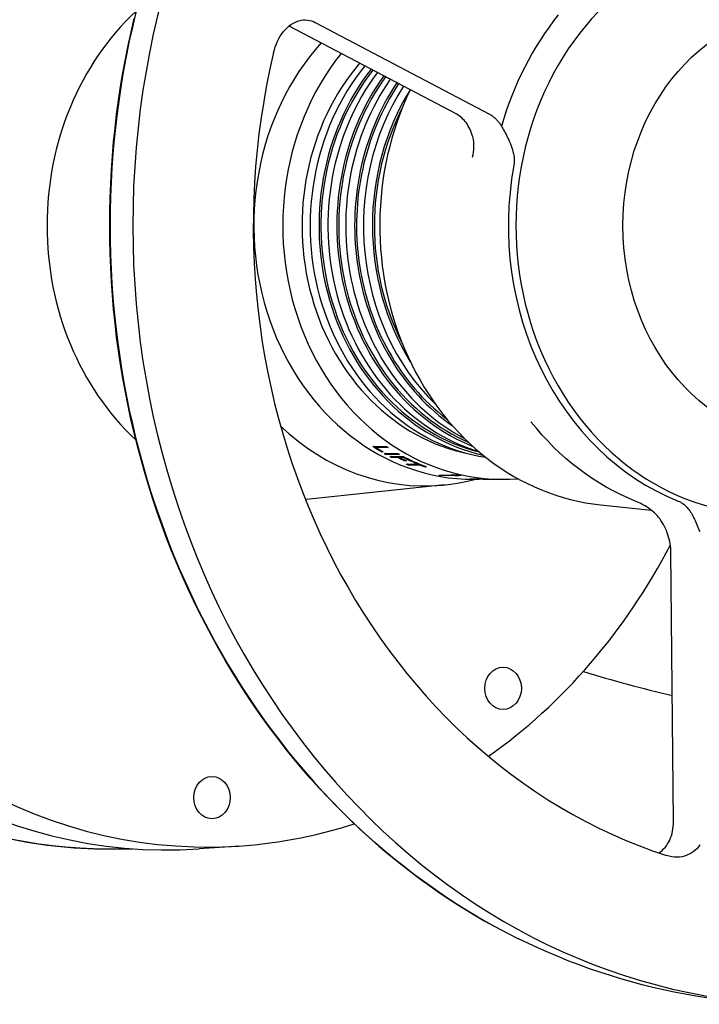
# Model space of a CAD drawing. Header units: millimetres. Extents: x 1916 to 7427, y 940 to 2454.
# Tile 14 of 26: x 2204 to 2357, y 2104 to 2325. Entities that reach past the tile are written whole.
import ezdxf

# ---------------------------------------------------------------- set-up
doc = ezdxf.new("R2010")
doc.units = ezdxf.units.MM
doc.layers.add('DETAIL', color=2, linetype='Continuous')

msp = doc.modelspace()

# ---------------------------------------------------------------- linework, layer by layer
at = {"layer": 'DETAIL'}
for p, q in [((2302.57, 2303.6), (2264.91, 2323.44)), ((2270.78, 2324.24), (2309.98, 2303.6)), ((2283.73, 2228.99), (2286.73, 2228.99)), ((2284.54, 2228.81), (2284.5, 2228.72)), ((2287.14, 2228.72), (2284.5, 2228.72)), ((2287.01, 2228.81), (2284.54, 2228.81)), ((2285.76, 2227.84), (2285.73, 2227.75)), ((2286.08, 2227.75), (2285.73, 2227.75)), ((2285.93, 2227.84), (2285.76, 2227.84)), ((2286.31, 2227.41), (2289.31, 2227.41)), ((2286.78, 2227.26), (2286.74, 2227.17)), ((2289.74, 2227.17), (2286.74, 2227.17)), ((2289.58, 2227.26), (2286.78, 2227.26)), ((2287.53, 2226.75), (2290.53, 2226.75)), ((2288.01, 2226.61), (2287.97, 2226.52)), ((2289.33, 2226.52), (2287.97, 2226.52)), ((2289.37, 2226.61), (2288.01, 2226.61)), ((2289.37, 2226.61), (2289.33, 2226.52)), ((2289.72, 2226.61), (2289.69, 2226.52)), ((2290.62, 2226.52), (2289.69, 2226.52)), ((2290.65, 2226.61), (2289.72, 2226.61)), ((2290.65, 2226.61), (2290.62, 2226.52)), ((2290.94, 2225.84), (2290.91, 2225.75)), ((2291.26, 2225.75), (2290.91, 2225.75)), ((2291.06, 2225.84), (2290.94, 2225.84)), ((2292.47, 2225.73), (2292.43, 2225.64)), ((2292.79, 2225.64), (2292.43, 2225.64)), ((2292.59, 2225.73), (2292.47, 2225.73)), ((2292.76, 2225.49), (2293.12, 2225.49)), ((2291.24, 2225), (2293.88, 2225)), ((2291.72, 2224.91), (2291.69, 2224.81)), ((2294.33, 2224.81), (2291.69, 2224.81)), ((2294.36, 2224.91), (2291.72, 2224.91)), ((2293.91, 2225.09), (2293.88, 2225)), ((2294.36, 2224.91), (2294.33, 2224.81)), ((2295.49, 2224.47), (2295.47, 2224.37)), ((2295.82, 2224.37), (2295.47, 2224.37)), ((2295.57, 2224.47), (2295.49, 2224.47)), ((2298.57, 2222.53), (2301.98, 2222.53)), ((2298.75, 2222.53), (2298.74, 2222.49)), ((2302.15, 2222.49), (2298.74, 2222.49)), ((2301.99, 2222.61), (2301.98, 2222.53)), ((2301.99, 2222.59), (2302.17, 2222.59)), ((2302.17, 2222.59), (2302.15, 2222.49)), ((2302.72, 2222.48), (2302.71, 2222.38)), ((2306.35, 2221.6), (2307.6, 2221.6)), ((2311.6, 2221.6), (2312.85, 2221.6)), ((2299.8, 2220.35), (2268.86, 2217.09)), ((2334.89, 2215.85), (2346.35, 2214.65)), ((2351.28, 2144.69), (2350.72, 2205.25)), ((2253.81, 2139.22), (2244.69, 2138.58)), ((2224.11, 2138.6), (2229.76, 2138.6))]:
    msp.add_line(p, q, dxfattribs=at)
at = {"layer": 'DETAIL', "flags": 128}
for points in [[(2314.66, 2119.26), (2312.17, 2120.56), (2309.7, 2121.91), (2307.26, 2123.31), (2304.83, 2124.76), (2302.43, 2126.26), (2300.06, 2127.82), (2297.71, 2129.42), (2295.38, 2131.07), (2293.08, 2132.76), (2290.81, 2134.51), (2288.57, 2136.3), (2286.35, 2138.13), (2284.16, 2140.02), (2282.01, 2141.94), (2279.88, 2143.92), (2277.78, 2145.93), (2275.72, 2147.99), (2273.69, 2150.09), (2271.7, 2152.24), (2269.73, 2154.42), (2267.81, 2156.65), (2265.92, 2158.91), (2264.06, 2161.22), (2262.24, 2163.56), (2260.46, 2165.94), (2258.71, 2168.35), (2257.01, 2170.81), (2255.34, 2173.29), (2253.71, 2175.81), (2252.12, 2178.37), (2250.57, 2180.95), (2249.06, 2183.57), (2247.59, 2186.22), (2246.17, 2188.9), (2244.79, 2191.6), (2243.45, 2194.34), (2242.15, 2197.1), (2240.9, 2199.89), (2239.69, 2202.71), (2238.52, 2205.55), (2237.4, 2208.41), (2236.33, 2211.3), (2235.3, 2214.21), (2234.32, 2217.14), (2233.38, 2220.09), (2232.48, 2223.05), (2231.64, 2226.04), (2230.84, 2229.04), (2230.09, 2232.06), (2229.38, 2235.1), (2228.73, 2238.14), (2228.12, 2241.2), (2227.56, 2244.28), (2227.04, 2247.36), (2226.58, 2250.46), (2226.16, 2253.56), (2225.8, 2256.67), (2225.48, 2259.79), (2225.21, 2262.92), (2224.99, 2266.05), (2224.82, 2269.18), (2224.7, 2272.32), (2224.62, 2275.46), (2224.6, 2278.6), (2224.62, 2281.74), (2224.69, 2284.87), (2224.82, 2288.01), (2224.99, 2291.15), (2225.21, 2294.28), (2225.48, 2297.4), (2225.8, 2300.52), (2226.16, 2303.63), (2226.58, 2306.73), (2227.04, 2309.83), (2227.56, 2312.91), (2228.12, 2315.99), (2228.73, 2319.05), (2229.39, 2322.09), (2230.09, 2325.13)], [(2261.43, 2317.46), (2261.6, 2318.11), (2261.81, 2318.76), (2262.05, 2319.4), (2262.32, 2320.02), (2262.62, 2320.61), (2262.94, 2321.18), (2263.3, 2321.71), (2263.67, 2322.2), (2264.07, 2322.65), (2264.48, 2323.06), (2264.89, 2323.43), (2265.31, 2323.75), (2265.75, 2324.02), (2266.2, 2324.26), (2266.66, 2324.46), (2267.13, 2324.62), (2267.61, 2324.73), (2268.08, 2324.8), (2268.56, 2324.81), (2269.03, 2324.78), (2269.49, 2324.71), (2269.94, 2324.59), (2270.37, 2324.44), (2270.78, 2324.24)], [(2306.2, 2298.51), (2306.07, 2298.95), (2305.92, 2299.38), (2305.75, 2299.8), (2305.58, 2300.21), (2305.39, 2300.59), (2305.18, 2300.96), (2304.97, 2301.31), (2304.74, 2301.65), (2304.5, 2301.96), (2304.25, 2302.26), (2303.99, 2302.53), (2303.73, 2302.79), (2303.45, 2303.02), (2303.16, 2303.24), (2302.87, 2303.43), (2302.57, 2303.6)], [(2309.98, 2303.6), (2310.11, 2303.53), (2310.23, 2303.46), (2310.35, 2303.38), (2310.47, 2303.3), (2310.59, 2303.22), (2310.71, 2303.13), (2310.83, 2303.04), (2310.95, 2302.95), (2311.07, 2302.85), (2311.18, 2302.75), (2311.3, 2302.64), (2311.41, 2302.53), (2311.52, 2302.41), (2311.63, 2302.29), (2311.74, 2302.17), (2311.85, 2302.05), (2311.95, 2301.92), (2312.06, 2301.78), (2312.16, 2301.65), (2312.25, 2301.51), (2312.35, 2301.37), (2312.45, 2301.22), (2312.54, 2301.07), (2312.63, 2300.92)], [(2312.63, 2300.92), (2312.77, 2300.66), (2312.93, 2300.38), (2313.1, 2300.08), (2313.29, 2299.75), (2313.48, 2299.41), (2313.67, 2299.05), (2313.87, 2298.67), (2314.07, 2298.27), (2314.26, 2297.86), (2314.46, 2297.43), (2314.64, 2296.98), (2314.81, 2296.54), (2314.97, 2296.1), (2315.11, 2295.66), (2315.22, 2295.23), (2315.32, 2294.8), (2315.4, 2294.37), (2315.46, 2293.95), (2315.49, 2293.57), (2315.5, 2293.21), (2315.49, 2292.89), (2315.47, 2292.6), (2315.44, 2292.34), (2315.4, 2292.11)], [(2306.13, 2293.94), (2306.25, 2294.53), (2306.34, 2295.11), (2306.41, 2295.69), (2306.44, 2296.26), (2306.45, 2296.82), (2306.41, 2297.39), (2306.33, 2297.95), (2306.2, 2298.51)], [(2342.67, 2216.71), (2341.01, 2217.41), (2339.36, 2218.17), (2337.74, 2218.99), (2336.14, 2219.87), (2334.56, 2220.8), (2333.01, 2221.79), (2331.49, 2222.84), (2330, 2223.94), (2328.54, 2225.09), (2327.11, 2226.3), (2325.71, 2227.55), (2324.35, 2228.86), (2323.02, 2230.21), (2321.73, 2231.61), (2320.48, 2233.06), (2319.27, 2234.55)], [(2285.76, 2227.84), (2285.69, 2227.89), (2285.61, 2227.93), (2285.53, 2227.98), (2285.45, 2228.03), (2285.37, 2228.07), (2285.29, 2228.12), (2285.22, 2228.17), (2285.14, 2228.22), (2285.06, 2228.26), (2284.98, 2228.31), (2284.91, 2228.36), (2284.83, 2228.41), (2284.75, 2228.45), (2284.67, 2228.5), (2284.6, 2228.55), (2284.52, 2228.6), (2284.44, 2228.65), (2284.36, 2228.7), (2284.29, 2228.74), (2284.21, 2228.79), (2284.13, 2228.84), (2284.06, 2228.89), (2283.98, 2228.94), (2283.9, 2228.99)], [(2286.78, 2227.26), (2286.77, 2227.27), (2286.76, 2227.28), (2286.75, 2227.28), (2286.74, 2227.29), (2286.73, 2227.29), (2286.71, 2227.3), (2286.7, 2227.31), (2286.69, 2227.31), (2286.68, 2227.32), (2286.67, 2227.33), (2286.66, 2227.33), (2286.65, 2227.34), (2286.64, 2227.35), (2286.62, 2227.35), (2286.61, 2227.36), (2286.6, 2227.36), (2286.59, 2227.37), (2286.58, 2227.38), (2286.57, 2227.38), (2286.56, 2227.39), (2286.54, 2227.4), (2286.53, 2227.4), (2286.52, 2227.41), (2286.51, 2227.41)], [(2288.01, 2226.61), (2288, 2226.62), (2287.98, 2226.62), (2287.97, 2226.63), (2287.96, 2226.63), (2287.95, 2226.64), (2287.94, 2226.65), (2287.93, 2226.65), (2287.92, 2226.66), (2287.91, 2226.66), (2287.9, 2226.67), (2287.89, 2226.67), (2287.87, 2226.68), (2287.86, 2226.68), (2287.85, 2226.69), (2287.84, 2226.7), (2287.83, 2226.7), (2287.82, 2226.71), (2287.81, 2226.71), (2287.8, 2226.72), (2287.79, 2226.72), (2287.78, 2226.73), (2287.77, 2226.74), (2287.75, 2226.74), (2287.74, 2226.75)], [(2290.94, 2225.84), (2290.87, 2225.87), (2290.81, 2225.9), (2290.74, 2225.94), (2290.67, 2225.97), (2290.61, 2226), (2290.54, 2226.03), (2290.48, 2226.06), (2290.41, 2226.09), (2290.35, 2226.12), (2290.28, 2226.16), (2290.22, 2226.19), (2290.15, 2226.22), (2290.09, 2226.25), (2290.02, 2226.28), (2289.95, 2226.32), (2289.89, 2226.35), (2289.82, 2226.38), (2289.76, 2226.41), (2289.69, 2226.45), (2289.63, 2226.48), (2289.56, 2226.51), (2289.5, 2226.54), (2289.43, 2226.58), (2289.37, 2226.61)], [(2292.47, 2225.73), (2292.39, 2225.76), (2292.31, 2225.8), (2292.24, 2225.83), (2292.16, 2225.87), (2292.09, 2225.91), (2292.01, 2225.94), (2291.93, 2225.98), (2291.86, 2226.01), (2291.78, 2226.05), (2291.71, 2226.09), (2291.63, 2226.12), (2291.56, 2226.16), (2291.48, 2226.2), (2291.4, 2226.23), (2291.33, 2226.27), (2291.25, 2226.31), (2291.18, 2226.35), (2291.1, 2226.38), (2291.03, 2226.42), (2290.95, 2226.46), (2290.88, 2226.5), (2290.8, 2226.53), (2290.73, 2226.57), (2290.65, 2226.61)], [(2293.91, 2225.09), (2293.87, 2225.11), (2293.84, 2225.13), (2293.8, 2225.14), (2293.76, 2225.16), (2293.72, 2225.17), (2293.68, 2225.19), (2293.65, 2225.21), (2293.61, 2225.22), (2293.57, 2225.24), (2293.53, 2225.26), (2293.49, 2225.27), (2293.46, 2225.29), (2293.42, 2225.3), (2293.38, 2225.32), (2293.34, 2225.34), (2293.3, 2225.35), (2293.27, 2225.37), (2293.23, 2225.39), (2293.19, 2225.4), (2293.15, 2225.42), (2293.12, 2225.44), (2293.08, 2225.45), (2293.04, 2225.47), (2293, 2225.49)], [(2291.72, 2224.91), (2291.71, 2224.91), (2291.7, 2224.92), (2291.69, 2224.92), (2291.68, 2224.92), (2291.67, 2224.93), (2291.66, 2224.93), (2291.65, 2224.94), (2291.64, 2224.94), (2291.63, 2224.94), (2291.62, 2224.95), (2291.61, 2224.95), (2291.6, 2224.95), (2291.59, 2224.96), (2291.59, 2224.96), (2291.58, 2224.97), (2291.57, 2224.97), (2291.56, 2224.97), (2291.55, 2224.98), (2291.54, 2224.98), (2291.53, 2224.99), (2291.52, 2224.99), (2291.51, 2224.99), (2291.5, 2225), (2291.49, 2225)], [(2295.49, 2224.47), (2295.45, 2224.49), (2295.4, 2224.5), (2295.35, 2224.52), (2295.3, 2224.54), (2295.26, 2224.56), (2295.21, 2224.58), (2295.16, 2224.59), (2295.11, 2224.61), (2295.07, 2224.63), (2295.02, 2224.65), (2294.97, 2224.67), (2294.93, 2224.68), (2294.88, 2224.7), (2294.83, 2224.72), (2294.78, 2224.74), (2294.74, 2224.76), (2294.69, 2224.78), (2294.64, 2224.8), (2294.6, 2224.81), (2294.55, 2224.83), (2294.5, 2224.85), (2294.46, 2224.87), (2294.41, 2224.89), (2294.36, 2224.91)], [(2299.4, 2220.31), (2301.29, 2220.52), (2303.16, 2220.81), (2305.02, 2221.17), (2306.87, 2221.6)], [(2301.43, 2222.65), (2301.52, 2222.64), (2301.61, 2222.63), (2301.7, 2222.63), (2301.78, 2222.62), (2301.87, 2222.62), (2301.96, 2222.61), (2302.05, 2222.6), (2302.14, 2222.6), (2302.23, 2222.59), (2302.32, 2222.59), (2302.41, 2222.58), (2302.5, 2222.58), (2302.59, 2222.57), (2302.68, 2222.56), (2302.76, 2222.56), (2302.85, 2222.55), (2302.94, 2222.55), (2303.03, 2222.54), (2303.12, 2222.54), (2303.21, 2222.53), (2303.3, 2222.52), (2303.39, 2222.52), (2303.48, 2222.51), (2303.57, 2222.51)], [(2302.17, 2222.59), (2302.19, 2222.58), (2302.21, 2222.58), (2302.24, 2222.57), (2302.26, 2222.57), (2302.28, 2222.56), (2302.31, 2222.56), (2302.33, 2222.56), (2302.35, 2222.55), (2302.37, 2222.55), (2302.4, 2222.54), (2302.42, 2222.54), (2302.44, 2222.53), (2302.47, 2222.53), (2302.49, 2222.52), (2302.51, 2222.52), (2302.54, 2222.51), (2302.56, 2222.51), (2302.58, 2222.5), (2302.61, 2222.5), (2302.63, 2222.5), (2302.65, 2222.49), (2302.67, 2222.49), (2302.7, 2222.48), (2302.72, 2222.48)], [(2303.57, 2222.51), (2303.53, 2222.5), (2303.49, 2222.5), (2303.46, 2222.49), (2303.42, 2222.49), (2303.39, 2222.48), (2303.35, 2222.47), (2303.32, 2222.47), (2303.28, 2222.46), (2303.24, 2222.46), (2303.21, 2222.45), (2303.17, 2222.45), (2303.14, 2222.44), (2303.1, 2222.44), (2303.06, 2222.43), (2303.03, 2222.43), (2302.99, 2222.42), (2302.96, 2222.42), (2302.92, 2222.41), (2302.89, 2222.4), (2302.85, 2222.4), (2302.81, 2222.39), (2302.78, 2222.39), (2302.74, 2222.38), (2302.71, 2222.38)], [(2302.72, 2222.48), (2302.74, 2222.48), (2302.75, 2222.48), (2302.77, 2222.48), (2302.79, 2222.49), (2302.8, 2222.49), (2302.82, 2222.49), (2302.84, 2222.49), (2302.85, 2222.5), (2302.87, 2222.5), (2302.89, 2222.5), (2302.9, 2222.5), (2302.92, 2222.51), (2302.94, 2222.51), (2302.95, 2222.51), (2302.97, 2222.51), (2302.99, 2222.52), (2303, 2222.52), (2303.02, 2222.52), (2303.04, 2222.52), (2303.05, 2222.53), (2303.07, 2222.53), (2303.09, 2222.53), (2303.1, 2222.53), (2303.12, 2222.54)], [(2307.6, 2221.6), (2307.17, 2221.6), (2306.78, 2221.6), (2306.42, 2221.62), (2306.13, 2221.63), (2305.9, 2221.65), (2305.73, 2221.67), (2305.63, 2221.68), (2305.6, 2221.7), (2305.63, 2221.72), (2305.74, 2221.73), (2305.91, 2221.73), (2306.13, 2221.74), (2306.42, 2221.73), (2306.76, 2221.73), (2307.16, 2221.72), (2307.61, 2221.7), (2308.08, 2221.68), (2308.56, 2221.67), (2309.06, 2221.65), (2309.59, 2221.63), (2310.12, 2221.62), (2310.64, 2221.6), (2311.14, 2221.6), (2311.6, 2221.6)], [(2309.6, 2221.63), (2309.51, 2221.63), (2309.42, 2221.63), (2309.33, 2221.62), (2309.24, 2221.62), (2309.16, 2221.62), (2309.07, 2221.62), (2308.98, 2221.61), (2308.89, 2221.61), (2308.81, 2221.61), (2308.72, 2221.61), (2308.63, 2221.61), (2308.55, 2221.6), (2308.46, 2221.6), (2308.38, 2221.6), (2308.3, 2221.6), (2308.22, 2221.6), (2308.13, 2221.6), (2308.05, 2221.6), (2307.98, 2221.6), (2307.9, 2221.6), (2307.82, 2221.6), (2307.74, 2221.6), (2307.67, 2221.6), (2307.6, 2221.6)], [(2348.19, 2212.76), (2347.92, 2213.1), (2347.64, 2213.44), (2347.35, 2213.75), (2347.04, 2214.06), (2346.38, 2214.63), (2345.68, 2215.14), (2344.94, 2215.61), (2344.57, 2215.82), (2344.18, 2216.02), (2343.8, 2216.21), (2343.41, 2216.4), (2343.03, 2216.56), (2342.67, 2216.71)], [(2352.32, 2216.71), (2352.63, 2216.58), (2352.92, 2216.43), (2353.19, 2216.27), (2353.44, 2216.1), (2353.68, 2215.92), (2353.92, 2215.72), (2354.14, 2215.51), (2354.35, 2215.29), (2354.55, 2215.05), (2354.75, 2214.79), (2354.94, 2214.53), (2355.12, 2214.25), (2355.3, 2213.96), (2355.48, 2213.66), (2355.65, 2213.34), (2355.81, 2213.02), (2355.98, 2212.68), (2356.14, 2212.33), (2356.3, 2211.97), (2356.46, 2211.6), (2356.61, 2211.23), (2356.77, 2210.86), (2356.93, 2210.48), (2357.09, 2210.11)], [(2350.72, 2205.25), (2350.7, 2205.72), (2350.67, 2206.2), (2350.61, 2206.69), (2350.54, 2207.17), (2350.45, 2207.66), (2350.33, 2208.15), (2350.2, 2208.63), (2350.05, 2209.11), (2349.88, 2209.59), (2349.69, 2210.07), (2349.48, 2210.54), (2349.26, 2211), (2349.01, 2211.46), (2348.75, 2211.9), (2348.48, 2212.34), (2348.19, 2212.76)], [(2357.09, 2210.11), (2357.18, 2209.91)], [(2309.71, 2159.39), (2311.27, 2160.5), (2312.81, 2161.65), (2314.34, 2162.81), (2315.85, 2164.01), (2317.35, 2165.23), (2318.83, 2166.47), (2320.29, 2167.74), (2321.74, 2169.04), (2323.17, 2170.36), (2324.58, 2171.71), (2325.97, 2173.08), (2327.35, 2174.48), (2328.71, 2175.89), (2330.04, 2177.34), (2331.36, 2178.8), (2332.66, 2180.29), (2333.94, 2181.8), (2335.2, 2183.33), (2336.44, 2184.89), (2337.66, 2186.46), (2338.86, 2188.06), (2340.03, 2189.67), (2341.19, 2191.31), (2342.32, 2192.97), (2343.44, 2194.64), (2344.53, 2196.34), (2345.59, 2198.05), (2346.64, 2199.78), (2347.66, 2201.53), (2348.66, 2203.3), (2349.63, 2205.09), (2350.59, 2206.89)], [(2251.86, 2139.1), (2253.62, 2139.2), (2255.37, 2139.34), (2257.12, 2139.5), (2258.87, 2139.69), (2260.62, 2139.91), (2262.36, 2140.16), (2264.1, 2140.43), (2265.84, 2140.74), (2267.57, 2141.08), (2269.3, 2141.44), (2271.02, 2141.83), (2272.74, 2142.26), (2274.45, 2142.71), (2276.15, 2143.18), (2277.85, 2143.69), (2279.55, 2144.23)], [(2347.99, 2137.67), (2348.37, 2137.94), (2348.74, 2138.24), (2349.08, 2138.56), (2349.4, 2138.91), (2349.7, 2139.29), (2349.97, 2139.7), (2350.22, 2140.12), (2350.45, 2140.56), (2350.64, 2141.03), (2350.82, 2141.51), (2350.96, 2142.01), (2351.08, 2142.53), (2351.17, 2143.05), (2351.24, 2143.59), (2351.27, 2144.14), (2351.28, 2144.69)], [(2203.09, 2140.65), (2204.58, 2140.36), (2206.08, 2140.1), (2207.58, 2139.85), (2209.08, 2139.63), (2210.58, 2139.43), (2212.09, 2139.24), (2213.6, 2139.09), (2215.11, 2138.95), (2216.62, 2138.83), (2218.14, 2138.74), (2219.65, 2138.67), (2221.17, 2138.62), (2222.68, 2138.59), (2224.2, 2138.58), (2225.71, 2138.6)], [(2357.23, 2139.49), (2356.89, 2139.04), (2356.53, 2138.62), (2356.14, 2138.25), (2355.73, 2137.91), (2355.28, 2137.61), (2354.8, 2137.35), (2354.3, 2137.13), (2353.77, 2136.95), (2353.22, 2136.82), (2352.65, 2136.74), (2352.07, 2136.71), (2351.49, 2136.73), (2350.9, 2136.8), (2350.32, 2136.92), (2349.75, 2137.08)], [(2358.75, 2105.08), (2356.31, 2105.47), (2353.88, 2105.9), (2351.46, 2106.37), (2349.04, 2106.89), (2346.64, 2107.45), (2344.24, 2108.05), (2341.85, 2108.69), (2339.48, 2109.37), (2337.11, 2110.09), (2334.76, 2110.85), (2332.42, 2111.65), (2330.1, 2112.5), (2327.79, 2113.38), (2325.49, 2114.3), (2323.21, 2115.26), (2320.94, 2116.25), (2318.69, 2117.29), (2316.46, 2118.36)]]:
    msp.add_lwpolyline(points, dxfattribs=at)
at = {"layer": 'DETAIL'}
msp.add_arc((2408.77, 2427.58), 260.98, 252.6745, 257.2162, dxfattribs=at)
for centre, major_axis, start_param, end_param in [((2381.35, 2278.6), (0, -175), 3.167766, 6.257012), ((2375.47, 2278.6), (0, 174.12), 0.402122, 2.73947), ((2237.34, 2278.6), (0, 140.27), 6.222664, 9.485299), ((2246.63, 2278.6), (0, 139.62), 6.239848, 9.468115), ((2224.11, 2278.6), (0, 140), 0.000005, 3.141588), ((2371.99, 2278.6), (0, -64.78), 3.0507, 6.374078), ((2264, 2278.6), (0, -61.76), 3.819107, 5.605671), ((2370.21, 2278.6), (0, 70.14), 0.829467, 1.246907), ((2306.35, 2278.6), (0, -57), 3.908256, 6.283185), ((2384.2, 2278.6), (0, -147), 4.444824, 6.009131), ((2312.85, 2278.6), (0, -57), 3.966376, 6.353996), ((2312.85, 2278.6), (0, -52), 3.934545, 6.113985), ((2315.1, 2278.6), (0, -52.5), 3.959769, 6.150653), ((2317.1, 2278.6), (0, -52.5), 3.97897, 6.092345), ((2317.1, 2278.6), (0, -52), 3.975936, 6.070963), ((2319.1, 2278.6), (0, -52.5), 3.998055, 6.026294), ((2321.1, 2278.6), (0, -52.5), 4.017033, 5.949517), ((2321.1, 2278.6), (0, -52), 4.014398, 5.921485), ((2323.1, 2278.6), (0, -52.5), 4.035913, 5.857185), ((2327.1, 2278.6), (0, -52.5), 4.073412, 5.582619), ((2325.1, 2278.6), (0, -52.5), 4.054704, 5.740738), ((2325.1, 2278.6), (0, -52), 4.052454, 5.699988), ((2329.1, 2278.6), (0, -52.5), 4.092045, 5.334473), ((2339.85, 2278.6), (0, -63), 4.206795, 6.192287), ((2329.1, 2278.6), (0, -52), 4.178735, 5.246043), ((2370.91, 2278.6), (0, -65.5), 4.504607, 5.949348), ((2295.33, 2278.6), (0, -58.48), 5.591253, 6.363761), ((2308.04, 2278.6), (0, 57), 2.626503, 2.672476), ((2308.4, 2278.6), (0, -57), 5.777804, 5.814068), ((2311.04, 2278.6), (0, -57), 5.768096, 5.777804), ((2308.04, 2278.6), (0, 57), 2.685794, 2.695502), ((2308.04, 2278.6), (0, 57), 2.713153, 2.722861), ((2311.04, 2278.6), (0, -57), 5.827387, 5.837095), ((2309.41, 2278.6), (0, -57), 5.864453, 5.899033), ((2309.76, 2278.6), (0, -57), 5.864453, 5.899033), ((2311.04, 2278.6), (0, -57), 5.854745, 5.904408), ((2310.69, 2278.6), (0, -57), 5.864453, 5.904408), ((2310.69, 2278.6), (0, -57), 5.911549, 5.935779), ((2311.04, 2278.6), (0, -57), 5.911549, 5.969717), ((2308.04, 2278.6), (0, -57), 5.935779, 5.945487), ((2310.69, 2278.6), (0, -57), 5.945487, 5.969717), ((2307.45, 2278.6), (0, -57), 6.102284, 6.105792), ((2310.86, 2278.6), (0, -57), 6.09088, 6.102284), ((2310.86, 2278.6), (0, -57), 6.105792, 6.117196), ((2264, 2278.6), (0, -61.76), 0.085808, 0.090898)]:
    msp.add_ellipse(centre, major_axis=major_axis, ratio=0.866025, start_param=start_param, end_param=end_param, dxfattribs=at)
for centre, major_axis in [((2382.35, 2278.6), (0, -49)), ((2313, 2174.64), (0, -4.75)), ((2247.59, 2150.1), (0, -4.75))]:
    msp.add_ellipse(centre, major_axis=major_axis, ratio=0.866025, dxfattribs=at)

doc.saveas('drawing.dxf')
